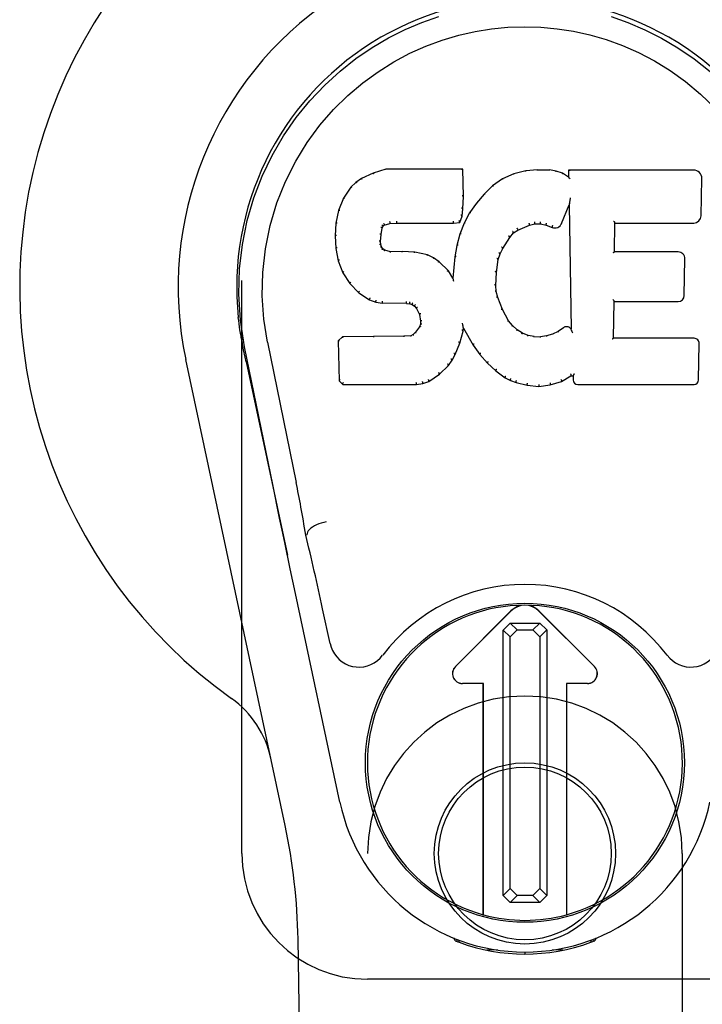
# Model space of a CAD drawing. Header units: inches. Extents: x 0 to 207, y 0 to 134.
# Tile 57 of 78: x 92.18 to 93.54, y 65.52 to 67.47. Entities that reach past the tile are written whole.
import ezdxf

# ---------------------------------------------------------------- set-up
doc = ezdxf.new("R2010")
doc.units = ezdxf.units.IN
doc.header["$LTSCALE"] = 11.383625
doc.header["$MEASUREMENT"] = 0
doc.linetypes.add('HIDDEN', pattern=[0.2, 0.1, -0.1])
doc.layers.add('RIGHTHAND_DOOR_ASSEMBLY', color=7, linetype='CONTINUOUS')

msp = doc.modelspace()

# ---------------------------------------------------------------- linework, layer by layer
at = {"layer": 'RIGHTHAND_DOOR_ASSEMBLY', "color": 8, "linetype": 'HIDDEN'}
for p, q in [((92.6214, 65.8161), (92.6214, 68.0661)), ((92.8714, 63.9586), (92.8714, 65.8161)), ((93.4964, 65.8161), (93.4964, 63.9586)), ((93.6839, 65.5661), (92.8714, 65.5661))]:
    msp.add_line(p, q, dxfattribs=at)
at = {"layer": 'RIGHTHAND_DOOR_ASSEMBLY', "color": 7, "linetype": 'Continuous'}
for p, q in [((92.8821, 67.1674), (92.8589, 67.1568)), ((92.9078, 67.1756), (92.8821, 67.1674)), ((92.8823, 67.1668), (92.8821, 67.1674)), ((93.0607, 67.1756), (92.9078, 67.1756)), ((92.9079, 67.175), (92.9078, 67.1756)), ((93.0601, 67.175), (93.0607, 67.1756)), ((93.0619, 67.1208), (93.0607, 67.1756)), ((93.1618, 67.1664), (93.1394, 67.1564)), ((93.1854, 67.1718), (93.1618, 67.1664)), ((93.162, 67.1658), (93.1618, 67.1664)), ((93.209, 67.1741), (93.1854, 67.1718)), ((93.1855, 67.1711), (93.1854, 67.1718)), ((93.209, 67.1741), (93.233, 67.1737)), ((93.209, 67.1735), (93.209, 67.1741)), ((93.2091, 67.1729), (93.209, 67.1735)), ((93.2459, 67.1717), (93.233, 67.1737)), ((93.233, 67.173), (93.233, 67.1737)), ((93.2457, 67.1711), (93.2459, 67.1717)), ((93.2587, 67.1675), (93.2459, 67.1717)), ((93.2585, 67.1669), (93.2587, 67.1675)), ((93.2708, 67.1595), (93.2587, 67.1675)), ((93.5193, 67.1735), (93.2706, 67.1735)), ((93.2712, 67.1729), (93.2706, 67.1735)), ((93.2706, 67.1735), (93.2708, 67.1595)), ((92.8478, 67.149), (92.8379, 67.1395)), ((92.8589, 67.1568), (92.8478, 67.149)), ((92.8482, 67.1485), (92.8478, 67.149)), ((92.8593, 67.1562), (92.8589, 67.1568)), ((93.1394, 67.1564), (93.1197, 67.1421)), ((93.1397, 67.1559), (93.1394, 67.1564)), ((93.2708, 67.1595), (93.2714, 67.1584)), ((93.5341, 67.0827), (93.5354, 67.1571)), ((92.8379, 67.1395), (92.8232, 67.1177)), ((92.8384, 67.1391), (92.8379, 67.1395)), ((93.1026, 67.1258), (93.0874, 67.108)), ((93.1197, 67.1421), (93.1026, 67.1258)), ((93.1031, 67.1253), (93.1026, 67.1258)), ((93.1201, 67.1416), (93.1197, 67.1421)), ((92.8232, 67.1177), (92.8135, 67.093)), ((92.8237, 67.1174), (92.8232, 67.1177)), ((93.0606, 67.0964), (93.0619, 67.1208)), ((93.0613, 67.1208), (93.0619, 67.1208)), ((93.0874, 67.108), (93.0741, 67.0887)), ((93.0879, 67.1076), (93.0874, 67.108)), ((93.2723, 67.1074), (93.2718, 67.1045)), ((93.2725, 67.1093), (93.2724, 67.1088)), ((93.2726, 67.11), (93.2725, 67.1093)), ((93.2727, 67.1107), (93.2726, 67.11)), ((93.2729, 67.1118), (93.2727, 67.1107)), ((93.2731, 67.1129), (93.2729, 67.1118)), ((93.2733, 67.1141), (93.2731, 67.1129)), ((93.2736, 67.1155), (93.2733, 67.1141)), ((93.2739, 67.1174), (93.2736, 67.1155)), ((93.2741, 67.1186), (93.2739, 67.1174)), ((92.8135, 67.093), (92.8084, 67.068)), ((92.814, 67.0929), (92.8135, 67.093)), ((93.059, 67.0821), (93.0606, 67.0964)), ((93.06, 67.0964), (93.0606, 67.0964)), ((93.0741, 67.0887), (93.063, 67.068)), ((93.0746, 67.0884), (93.0741, 67.0887)), ((93.2569, 67.0677), (93.2718, 67.1045)), ((93.2718, 67.1045), (93.2761, 66.8574)), ((92.8084, 67.068), (92.807, 67.0431)), ((92.809, 67.0679), (92.8084, 67.068)), ((92.9042, 67.0638), (92.9155, 67.0672)), ((92.9154, 67.0678), (92.9155, 67.0672)), ((92.9155, 67.0672), (92.9289, 67.0683)), ((92.9288, 67.0722), (92.9289, 67.0708)), ((92.9289, 67.0688), (92.9289, 67.0683)), ((92.9289, 67.0683), (93.0418, 67.0683)), ((93.0418, 67.0708), (93.0417, 67.0722)), ((93.0418, 67.0683), (93.0545, 67.0694)), ((93.0418, 67.0688), (93.0418, 67.0683)), ((93.0541, 67.0699), (93.0545, 67.0694)), ((93.063, 67.068), (93.0544, 67.0462)), ((93.0545, 67.0694), (93.059, 67.0821)), ((93.0584, 67.0822), (93.059, 67.0821)), ((93.0636, 67.0677), (93.063, 67.068)), ((93.1931, 67.0643), (93.2038, 67.067)), ((93.2038, 67.0675), (93.2038, 67.067)), ((93.2038, 67.067), (93.2147, 67.0668)), ((93.2148, 67.0674), (93.2147, 67.0668)), ((93.2147, 67.0668), (93.2261, 67.0642)), ((93.3617, 67.0109), (93.3627, 67.0682)), ((93.3621, 67.0687), (93.3627, 67.0682)), ((93.3627, 67.0682), (93.5193, 67.0682)), ((92.898, 67.0453), (92.9, 67.0584)), ((92.8994, 67.0585), (92.9, 67.0584)), ((92.9, 67.0584), (92.9016, 67.0617)), ((92.9012, 67.062), (92.9016, 67.0617)), ((92.9016, 67.0617), (92.9042, 67.0638)), ((92.9039, 67.0643), (92.9042, 67.0638)), ((93.1538, 67.0398), (93.1609, 67.0486)), ((93.1605, 67.049), (93.1609, 67.0486)), ((93.1609, 67.0486), (93.1697, 67.0545)), ((93.1694, 67.055), (93.1697, 67.0545)), ((93.1697, 67.0545), (93.1931, 67.0643)), ((93.1929, 67.0648), (93.1931, 67.0643)), ((93.2263, 67.0647), (93.2261, 67.0642)), ((93.2261, 67.0642), (93.2378, 67.0596)), ((93.238, 67.0602), (93.2378, 67.0596)), ((92.8076, 67.043), (92.807, 67.0431)), ((92.807, 67.0431), (92.8082, 67.018)), ((92.8966, 67.0313), (92.8972, 67.0314)), ((92.8972, 67.0314), (92.898, 67.0453)), ((92.8976, 67.0254), (92.8972, 67.0314)), ((92.8974, 67.0454), (92.898, 67.0453)), ((93.0544, 67.0462), (93.0485, 67.0237)), ((93.055, 67.046), (93.0544, 67.0462)), ((93.1398, 67.0177), (93.1538, 67.0398)), ((93.1533, 67.0402), (93.1538, 67.0398)), ((92.8088, 67.0181), (92.8082, 67.018)), ((92.8082, 67.018), (92.8128, 66.9932)), ((92.897, 67.0253), (92.8976, 67.0254)), ((92.899, 67.0208), (92.8976, 67.0254)), ((92.8984, 67.0205), (92.899, 67.0208)), ((92.9017, 67.0171), (92.899, 67.0208)), ((92.9012, 67.0166), (92.9017, 67.0171)), ((92.9054, 67.0144), (92.9017, 67.0171)), ((92.9051, 67.0138), (92.9054, 67.0144)), ((92.9169, 67.0111), (92.9054, 67.0144)), ((92.9168, 67.0105), (92.9169, 67.0111)), ((92.9399, 67.0119), (92.9169, 67.0111)), ((92.9649, 67.0106), (92.9399, 67.0119)), ((92.9399, 67.0112), (92.9399, 67.0119)), ((92.9399, 67.0107), (92.9399, 67.0112)), ((92.9648, 67.0099), (92.9649, 67.0106)), ((92.99, 67.005), (92.9649, 67.0106)), ((93.0485, 67.0237), (93.0446, 67.0009)), ((93.0491, 67.0236), (93.0485, 67.0237)), ((93.1338, 67.0072), (93.1344, 67.007)), ((93.1344, 67.007), (93.1398, 67.0177)), ((93.1393, 67.018), (93.1398, 67.0177)), ((93.3611, 67.0103), (93.3617, 67.0109)), ((93.4884, 67.0109), (93.3617, 67.0109)), ((92.8134, 66.9933), (92.8128, 66.9932)), ((92.8128, 66.9932), (92.8221, 66.9695)), ((92.9898, 67.0044), (92.99, 67.005)), ((93.0025, 66.9994), (92.99, 67.005)), ((93.0022, 66.9988), (93.0025, 66.9994)), ((93.0136, 66.9915), (93.0025, 66.9994)), ((93.0132, 66.991), (93.0136, 66.9915)), ((93.0318, 66.9733), (93.0136, 66.9915)), ((93.0446, 67.0009), (93.0409, 66.9588)), ((93.0452, 67.0008), (93.0446, 67.0009)), ((93.1273, 66.9703), (93.1308, 66.9959)), ((93.1302, 66.996), (93.1308, 66.9959)), ((93.1308, 66.9959), (93.1344, 67.007)), ((93.5004, 66.9243), (93.5017, 66.9974)), ((92.8227, 66.9697), (92.8221, 66.9695)), ((92.8221, 66.9695), (92.8361, 66.9481)), ((93.0313, 66.9729), (93.0318, 66.9733)), ((93.0409, 66.9588), (93.0318, 66.9733)), ((93.1261, 66.9443), (93.1273, 66.9703)), ((93.1267, 66.9704), (93.1273, 66.9703)), ((92.8366, 66.9484), (92.8361, 66.9481)), ((93.0414, 66.9569), (93.0409, 66.9588)), ((92.8361, 66.9481), (92.8539, 66.9298)), ((92.8543, 66.9302), (92.8539, 66.9298)), ((92.8539, 66.9298), (92.8753, 66.9159)), ((93.1255, 66.9443), (93.1261, 66.9443)), ((93.1271, 66.9321), (93.1261, 66.9443)), ((93.1265, 66.932), (93.1271, 66.9321)), ((93.1298, 66.9203), (93.1271, 66.9321)), ((92.8755, 66.9164), (92.8753, 66.9159)), ((92.8753, 66.9159), (92.8879, 66.9113)), ((92.8881, 66.9118), (92.8879, 66.9113)), ((92.8879, 66.9113), (92.9009, 66.9091)), ((92.9009, 66.9096), (92.9009, 66.9091)), ((93.1292, 66.9201), (93.1298, 66.9203)), ((93.1392, 66.8963), (93.1298, 66.9203)), ((93.36, 66.8394), (93.3612, 66.9124)), ((93.3607, 66.913), (93.3612, 66.9124)), ((93.3612, 66.9124), (93.4884, 66.9124)), ((92.9486, 66.9086), (92.9009, 66.9091)), ((92.9487, 66.9092), (92.9486, 66.9086)), ((92.9486, 66.9086), (92.955, 66.908)), ((92.9551, 66.9086), (92.955, 66.908)), ((92.955, 66.908), (92.9601, 66.9063)), ((92.9604, 66.9068), (92.9601, 66.9063)), ((92.9601, 66.9063), (92.9646, 66.903)), ((92.965, 66.9034), (92.9646, 66.903)), ((92.9646, 66.903), (92.9685, 66.8984)), ((92.969, 66.8987), (92.9685, 66.8984)), ((92.9685, 66.8984), (92.9744, 66.8867)), ((93.1386, 66.896), (93.1392, 66.8963)), ((93.1516, 66.8739), (93.1392, 66.8963)), ((92.9749, 66.8868), (92.9744, 66.8867)), ((92.9744, 66.8867), (92.9767, 66.8734)), ((92.9767, 66.8734), (92.9763, 66.8675)), ((92.9773, 66.8734), (92.9767, 66.8734)), ((93.1511, 66.8736), (93.1516, 66.8739)), ((93.1595, 66.8646), (93.1516, 66.8739)), ((92.9662, 66.8513), (92.9616, 66.8469)), ((92.9744, 66.8623), (92.9662, 66.8513)), ((92.9666, 66.8509), (92.9662, 66.8513)), ((92.9763, 66.8675), (92.9744, 66.8623)), ((92.975, 66.862), (92.9744, 66.8623)), ((92.9768, 66.8674), (92.9763, 66.8675)), ((93.0543, 66.8298), (93.0611, 66.8537)), ((93.06, 66.8685), (93.0598, 66.8695)), ((93.0602, 66.8678), (93.06, 66.8685)), ((93.0603, 66.8671), (93.0602, 66.8678)), ((93.0605, 66.8665), (93.0603, 66.8671)), ((93.0606, 66.8658), (93.0605, 66.8665)), ((93.0607, 66.8653), (93.0606, 66.8658)), ((93.0606, 66.8538), (93.0611, 66.8537)), ((93.0608, 66.8645), (93.0607, 66.8653)), ((93.0611, 66.8537), (93.0617, 66.8597)), ((93.0617, 66.8597), (93.0612, 66.8616)), ((93.0617, 66.8597), (93.0808, 66.8257)), ((93.159, 66.8642), (93.1595, 66.8646)), ((93.1688, 66.8562), (93.1595, 66.8646)), ((93.1684, 66.8557), (93.1688, 66.8562)), ((93.179, 66.8493), (93.1688, 66.8562)), ((93.2501, 66.8531), (93.2388, 66.8479)), ((93.2605, 66.8603), (93.2501, 66.8531)), ((93.2504, 66.8525), (93.2501, 66.8531)), ((93.2608, 66.8597), (93.2605, 66.8603)), ((93.2761, 66.8574), (93.2761, 66.8573)), ((93.2767, 66.8552), (93.2761, 66.8573)), ((93.2788, 66.8498), (93.2781, 66.8519)), ((92.6199, 66.8432), (92.6213, 66.8361)), ((92.6724, 66.8318), (92.7294, 66.5528)), ((92.8211, 66.8425), (92.8131, 66.8344)), ((92.8137, 66.8341), (92.8131, 66.8344)), ((92.8131, 66.8344), (92.8145, 66.7551)), ((92.8828, 66.8431), (92.8211, 66.8425)), ((92.8214, 66.8419), (92.8211, 66.8425)), ((92.9435, 66.8434), (92.8828, 66.8431)), ((92.8828, 66.8424), (92.8828, 66.8431)), ((92.8828, 66.8424), (92.8829, 66.8419)), ((92.9572, 66.8444), (92.9435, 66.8434)), ((92.9435, 66.8427), (92.9435, 66.8434)), ((92.9435, 66.8427), (92.9436, 66.8422)), ((92.9616, 66.8469), (92.9572, 66.8444)), ((92.9573, 66.8438), (92.9572, 66.8444)), ((92.962, 66.8464), (92.9616, 66.8469)), ((93.1787, 66.8488), (93.179, 66.8493)), ((93.1902, 66.8449), (93.179, 66.8493)), ((93.19, 66.8442), (93.1902, 66.8449)), ((93.2024, 66.8427), (93.1902, 66.8449)), ((93.2023, 66.842), (93.2024, 66.8427)), ((93.2024, 66.8427), (93.2147, 66.8422)), ((93.2268, 66.844), (93.2147, 66.8422)), ((93.2148, 66.8416), (93.2147, 66.8422)), ((93.2149, 66.841), (93.2148, 66.8416)), ((93.2388, 66.8479), (93.2268, 66.844)), ((93.227, 66.8434), (93.2268, 66.844)), ((93.239, 66.8473), (93.2388, 66.8479)), ((93.3593, 66.8388), (93.36, 66.8394)), ((93.5199, 66.8394), (93.36, 66.8394)), ((92.623, 66.8265), (92.6224, 66.8295)), ((92.6236, 66.8234), (92.623, 66.8265)), ((92.625, 66.8168), (92.6236, 66.8234)), ((92.628, 66.8021), (92.625, 66.8168)), ((92.6834, 66.5456), (92.6269, 66.8226)), ((93.045, 66.807), (93.0543, 66.8298)), ((93.0537, 66.8299), (93.0543, 66.8298)), ((93.0813, 66.826), (93.0808, 66.8257)), ((93.0808, 66.8257), (93.094, 66.8069)), ((93.5291, 66.7567), (93.5303, 66.8288)), ((92.7074, 65.8716), (92.5101, 66.7975)), ((92.63, 66.7926), (92.628, 66.8021)), ((92.63, 66.7925), (92.7119, 66.4083)), ((93.0319, 66.7852), (93.0393, 66.7958)), ((93.0388, 66.7961), (93.0393, 66.7958)), ((93.0393, 66.7958), (93.045, 66.807)), ((93.0445, 66.8072), (93.045, 66.807)), ((93.0945, 66.8073), (93.094, 66.8069)), ((93.094, 66.8069), (93.1093, 66.79)), ((93.014, 66.7679), (93.0319, 66.7852)), ((93.0315, 66.7856), (93.0319, 66.7852)), ((93.1097, 66.7904), (93.1093, 66.79)), ((93.1093, 66.79), (93.1264, 66.7749)), ((93.1267, 66.7753), (93.1264, 66.7749)), ((93.1264, 66.7749), (93.1446, 66.7609)), ((92.8151, 66.7554), (92.8145, 66.7551)), ((92.8145, 66.7551), (92.8221, 66.7477)), ((92.981, 66.7494), (92.9932, 66.7537)), ((92.993, 66.7542), (92.9932, 66.7537)), ((92.9932, 66.7537), (93.014, 66.7679)), ((93.0137, 66.7683), (93.014, 66.7679)), ((93.1449, 66.7614), (93.1446, 66.7609)), ((93.1446, 66.7609), (93.1551, 66.7555)), ((93.1554, 66.7561), (93.1551, 66.7555)), ((93.1551, 66.7555), (93.1662, 66.7518)), ((93.2344, 66.7468), (93.2566, 66.7537)), ((93.2564, 66.7542), (93.2566, 66.7537)), ((93.2566, 66.7537), (93.2752, 66.7648)), ((93.2751, 66.7654), (93.2752, 66.7648)), ((93.2752, 66.7648), (93.2796, 66.7648)), ((93.2801, 66.7654), (93.2796, 66.7648)), ((93.2796, 66.7648), (93.2797, 66.7567)), ((92.8223, 66.7483), (92.8221, 66.7477)), ((92.8221, 66.7477), (92.9683, 66.7477)), ((92.9682, 66.7502), (92.9681, 66.7516)), ((92.9682, 66.7483), (92.9683, 66.7477)), ((92.9683, 66.7477), (92.981, 66.7494)), ((92.9809, 66.7499), (92.981, 66.7494)), ((93.1663, 66.7523), (93.1662, 66.7518)), ((93.1662, 66.7518), (93.1885, 66.7461)), ((93.1886, 66.7467), (93.1885, 66.7461)), ((93.1885, 66.7461), (93.2113, 66.7436)), ((93.2113, 66.7475), (93.2113, 66.7441)), ((93.2113, 66.7436), (93.2344, 66.7468)), ((93.2113, 66.7441), (93.2113, 66.7436)), ((93.2343, 66.7473), (93.2344, 66.7468)), ((93.2889, 66.7477), (93.5199, 66.7477)), ((92.7505, 66.449), (92.7484, 66.4486)), ((92.7279, 66.3326), (92.7176, 66.3812)), ((92.8162, 65.9179), (92.7279, 66.3326)), ((92.7966, 66.2331), (92.7819, 66.3022)), ((93.0457, 66.1873), (93.1561, 66.2977)), ((93.1562, 66.2976), (93.0458, 66.1872)), ((93.322, 66.1872), (93.2116, 66.2976)), ((93.2117, 66.2977), (93.3221, 66.1873)), ((93.1406, 66.2599), (93.1544, 66.2738)), ((93.1544, 66.2738), (93.2133, 66.2738)), ((93.1544, 66.2738), (93.1682, 66.26)), ((93.1995, 66.26), (93.2133, 66.2738)), ((93.2133, 66.2738), (93.2272, 66.26)), ((93.1544, 66.2461), (93.1406, 66.2599)), ((93.1406, 65.7325), (93.1406, 66.2599)), ((93.1682, 66.26), (93.1544, 66.2461)), ((93.1544, 65.7463), (93.1544, 66.2461)), ((93.1682, 66.26), (93.1995, 66.26)), ((93.2134, 66.2462), (93.1995, 66.26)), ((93.2272, 66.26), (93.2134, 66.2462)), ((93.2134, 66.2462), (93.2134, 65.7464)), ((93.2272, 66.26), (93.2272, 65.7326)), ((93.1014, 66.1539), (93.0596, 66.1539)), ((93.1012, 66.1537), (93.0596, 66.1537)), ((93.1012, 66.1537), (93.1014, 66.1539)), ((93.1012, 65.6944), (93.1012, 66.1537)), ((93.1014, 65.6943), (93.1014, 66.1539)), ((93.3082, 66.1539), (93.2664, 66.1539)), ((93.2666, 66.1537), (93.2664, 66.1539)), ((93.2664, 66.1539), (93.2664, 65.6943)), ((93.3082, 66.1537), (93.2666, 66.1537)), ((93.2666, 66.1537), (93.2666, 65.6944)), ((93.1406, 65.7325), (93.1544, 65.7463)), ((93.1544, 65.7463), (93.1683, 65.7325)), ((93.1996, 65.7325), (93.2134, 65.7464)), ((93.2134, 65.7464), (93.2272, 65.7326)), ((93.1545, 65.7187), (93.1406, 65.7325)), ((93.1683, 65.7325), (93.1545, 65.7187)), ((93.2134, 65.7187), (93.1545, 65.7187)), ((93.1996, 65.7325), (93.1683, 65.7325)), ((93.2134, 65.7187), (93.1996, 65.7325)), ((93.2272, 65.7326), (93.2134, 65.7187)), ((92.8054, 61.5067), (92.7331, 65.646)), ((93.0452, 65.6426), (93.0424, 65.6483)), ((93.0487, 65.6458), (93.0486, 65.6412)), ((93.0523, 65.6427), (93.0526, 65.6397)), ((93.3152, 65.6397), (93.3155, 65.6426)), ((93.3191, 65.6458), (93.3192, 65.6412)), ((93.3254, 65.6483), (93.3226, 65.6426)), ((93.1292, 65.6246), (93.1083, 65.6242)), ((93.1839, 65.6203), (93.1839, 65.6163)), ((93.2595, 65.6242), (93.2386, 65.6246))]:
    msp.add_line(p, q, dxfattribs=at)
for points in [[(92.6269, 66.8225), (92.6187, 66.8751), (92.6155, 66.9269), (92.6169, 66.9771), (92.6225, 67.0259), (92.6321, 67.0731), (92.6454, 67.1184), (92.662, 67.1617), (92.6817, 67.2027), (92.7043, 67.2414), (92.7294, 67.2777), (92.7568, 67.3114), (92.786, 67.3423), (92.8166, 67.3702), (92.8482, 67.395), (92.8804, 67.4169), (92.9131, 67.4361), (92.9459, 67.4525), (92.9791, 67.4666), (93.0128, 67.4784)], [(93.355, 67.4784), (93.3886, 67.4666), (93.4222, 67.4524), (93.4554, 67.4357), (93.488, 67.4166), (93.5201, 67.3946), (93.552, 67.3695), (93.5828, 67.3413), (93.6118, 67.3105), (93.6391, 67.2768), (93.6642, 67.2404), (93.6867, 67.2014), (93.7065, 67.1601), (93.723, 67.1167), (93.736, 67.0717), (93.7454, 67.0249), (93.751, 66.9762), (93.7523, 66.926), (93.749, 66.8746), (93.7409, 66.8225)], [(92.6724, 66.8318), (92.6652, 66.8775), (92.662, 66.9236), (92.663, 66.9703), (92.6682, 67.017), (92.6777, 67.0633), (92.6911, 67.1083), (92.7082, 67.151), (92.7284, 67.1912), (92.7514, 67.2285), (92.7766, 67.2627), (92.8035, 67.2937), (92.8319, 67.3217), (92.8615, 67.3468), (92.8921, 67.369), (92.9234, 67.3885), (92.9552, 67.4055), (92.9873, 67.4198), (93.0197, 67.4317), (93.0523, 67.4414), (93.085, 67.4488), (93.1176, 67.454), (93.1502, 67.4571), (93.1828, 67.4582), (93.2153, 67.4573), (93.2478, 67.4543), (93.2802, 67.4492), (93.3127, 67.4421), (93.3452, 67.4327), (93.3775, 67.421), (93.4095, 67.4069), (93.4411, 67.3905), (93.4722, 67.3714), (93.5028, 67.3494), (93.5326, 67.3246), (93.5613, 67.2969)], [(92.8823, 67.1668), (92.8824, 67.1668), (92.8825, 67.1668), (92.8826, 67.1667), (92.8827, 67.1666), (92.8829, 67.1665), (92.883, 67.1663)], [(92.9079, 67.175), (92.908, 67.1749), (92.908, 67.1749), (92.9081, 67.1748), (92.9081, 67.1747), (92.9082, 67.1745), (92.9082, 67.1744)], [(93.0596, 67.175), (93.0594, 67.1749), (93.0592, 67.1749), (93.0589, 67.1748), (93.0587, 67.1747), (93.0585, 67.1745), (93.0582, 67.1744)], [(93.1626, 67.1653), (93.1625, 67.1655), (93.1624, 67.1656), (93.1623, 67.1657), (93.1622, 67.1657), (93.1621, 67.1658), (93.162, 67.1658)], [(93.1859, 67.1706), (93.1858, 67.1708), (93.1857, 67.1709), (93.1857, 67.171), (93.1856, 67.1711), (93.1856, 67.1711), (93.1855, 67.1711)], [(93.2328, 67.1725), (93.2328, 67.1726), (93.2328, 67.1728), (93.2329, 67.1729), (93.2329, 67.173), (93.2329, 67.173), (93.233, 67.173)], [(93.2453, 67.1705), (93.2453, 67.1707), (93.2454, 67.1708), (93.2455, 67.1709), (93.2456, 67.171), (93.2456, 67.1711), (93.2457, 67.1711)], [(93.2576, 67.1665), (93.2578, 67.1666), (93.2579, 67.1667), (93.258, 67.1668), (93.2582, 67.1669), (93.2583, 67.1669), (93.2584, 67.1669)], [(93.2732, 67.1723), (93.2729, 67.1725), (93.2727, 67.1726), (93.2724, 67.1727), (93.2722, 67.1728), (93.272, 67.1729), (93.2718, 67.1729)], [(92.8483, 67.1486), (92.8484, 67.1486), (92.8486, 67.1487), (92.8487, 67.1487), (92.8489, 67.1486), (92.8492, 67.1486), (92.8495, 67.1484)], [(92.8593, 67.1562), (92.8594, 67.1562), (92.8595, 67.1562), (92.8596, 67.1562), (92.8598, 67.1562), (92.86, 67.156), (92.8602, 67.1559)], [(93.1406, 67.1555), (93.1404, 67.1557), (93.1402, 67.1558), (93.1401, 67.1559), (93.1399, 67.1559), (93.1398, 67.1559), (93.1396, 67.1559)], [(93.2735, 67.156), (93.2732, 67.1565), (93.2729, 67.1569), (93.2726, 67.1573), (93.2723, 67.1576), (93.2721, 67.1579), (93.2719, 67.158)], [(92.8384, 67.1392), (92.8386, 67.1393), (92.8388, 67.1393), (92.839, 67.1394), (92.8393, 67.1394), (92.8396, 67.1393), (92.8399, 67.1392)], [(93.1045, 67.1253), (93.1042, 67.1254), (93.1039, 67.1255), (93.1037, 67.1255), (93.1034, 67.1255), (93.1032, 67.1254), (93.103, 67.1253)], [(93.1214, 67.1415), (93.1211, 67.1416), (93.1208, 67.1417), (93.1206, 67.1418), (93.1204, 67.1418), (93.1202, 67.1417), (93.1201, 67.1416)], [(92.8238, 67.1175), (92.8239, 67.1177), (92.8242, 67.1178), (92.8244, 67.1179), (92.8248, 67.1179), (92.8251, 67.1179), (92.8254, 67.1178)], [(93.0613, 67.1208), (93.0613, 67.1212), (93.061, 67.1215), (93.0607, 67.1218), (93.0603, 67.122), (93.0599, 67.1221), (93.0594, 67.1222)], [(93.0895, 67.1078), (93.0892, 67.1079), (93.0889, 67.1079), (93.0886, 67.1079), (93.0883, 67.1079), (93.0881, 67.1078), (93.0879, 67.1076)], [(93.2724, 67.1083), (93.2723, 67.108), (93.2723, 67.1078), (93.2723, 67.1077)], [(93.2724, 67.1088), (93.2724, 67.1086), (93.2724, 67.1084), (93.2724, 67.1083)], [(92.8141, 67.0929), (92.8142, 67.0932), (92.8145, 67.0934), (92.8148, 67.0935), (92.8151, 67.0936), (92.8155, 67.0937), (92.8159, 67.0937)], [(93.06, 67.0964), (93.0599, 67.0968), (93.0597, 67.0971), (93.0594, 67.0975), (93.059, 67.0977), (93.0585, 67.0979), (93.058, 67.0979)], [(93.0763, 67.0887), (93.076, 67.0888), (93.0756, 67.0888), (93.0753, 67.0888), (93.0751, 67.0887), (93.0748, 67.0886), (93.0746, 67.0883)], [(92.809, 67.068), (92.8092, 67.0683), (92.8094, 67.0685), (92.8097, 67.0688), (92.8101, 67.0689), (92.8105, 67.069), (92.811, 67.069)], [(92.903, 67.0675), (92.9033, 67.0671), (92.9036, 67.0667), (92.9038, 67.0662), (92.904, 67.0658), (92.9041, 67.0653), (92.9042, 67.0649), (92.9041, 67.0646), (92.904, 67.0643)], [(92.9151, 67.0711), (92.9152, 67.0707), (92.9153, 67.0702), (92.9154, 67.0697), (92.9155, 67.0691), (92.9156, 67.0687), (92.9156, 67.0682), (92.9155, 67.0679), (92.9154, 67.0678)], [(92.9289, 67.0708), (92.9289, 67.0703), (92.9289, 67.0698), (92.9289, 67.0694), (92.9289, 67.0691), (92.9289, 67.0689), (92.9289, 67.0688)], [(93.0418, 67.0688), (93.0418, 67.0689), (93.0418, 67.0691), (93.0418, 67.0694), (93.0418, 67.0698), (93.0418, 67.0703), (93.0418, 67.0708)], [(93.0542, 67.0702), (93.0542, 67.0705), (93.0541, 67.0708), (93.054, 67.0712), (93.0539, 67.0716), (93.0536, 67.072), (93.0533, 67.0724), (93.053, 67.0728), (93.0526, 67.0731)], [(93.0584, 67.0823), (93.0584, 67.0827), (93.0582, 67.0831), (93.0579, 67.0834), (93.0575, 67.0837), (93.057, 67.0839), (93.0565, 67.084)], [(93.0654, 67.0683), (93.065, 67.0683), (93.0646, 67.0683), (93.0643, 67.0683), (93.064, 67.0682), (93.0637, 67.068), (93.0636, 67.0677)], [(93.1929, 67.0648), (93.193, 67.0649), (93.1931, 67.0652), (93.1931, 67.0655), (93.193, 67.066), (93.1929, 67.0665), (93.1927, 67.067), (93.1925, 67.0676), (93.1923, 67.068)], [(93.2038, 67.0675), (93.2038, 67.0676), (93.2038, 67.0679), (93.2039, 67.0682), (93.2038, 67.0687), (93.2038, 67.0692), (93.2037, 67.0698), (93.2036, 67.0704), (93.2035, 67.0709)], [(93.2148, 67.0674), (93.2147, 67.0675), (93.2147, 67.0677), (93.2147, 67.0681), (93.2147, 67.0685), (93.2148, 67.0691), (93.2148, 67.0696), (93.2149, 67.0702), (93.215, 67.0707)], [(93.2263, 67.0647), (93.2262, 67.0648), (93.2261, 67.0651), (93.2261, 67.0654), (93.2261, 67.0659), (93.2263, 67.0664), (93.2264, 67.067), (93.2266, 67.0675), (93.2269, 67.068)], [(93.3602, 67.0721), (93.3604, 67.0719), (93.3607, 67.0717), (93.3609, 67.0715), (93.3611, 67.0712), (93.3613, 67.071), (93.3615, 67.0707)], [(93.3615, 67.0707), (93.3617, 67.0705), (93.3618, 67.0702), (93.362, 67.07), (93.362, 67.0697), (93.3621, 67.0695), (93.3621, 67.0693)], [(92.8955, 67.0469), (92.896, 67.0469), (92.8964, 67.0467), (92.8968, 67.0464), (92.8972, 67.0461), (92.8974, 67.0457), (92.8974, 67.0453)], [(92.8975, 67.0605), (92.898, 67.0604), (92.8985, 67.0601), (92.8989, 67.0598), (92.8992, 67.0595), (92.8994, 67.0591), (92.8994, 67.0587)], [(92.8996, 67.0646), (92.9001, 67.0643), (92.9006, 67.064), (92.9009, 67.0635), (92.9012, 67.0631), (92.9013, 67.0626), (92.9012, 67.0622)], [(93.0569, 67.0467), (93.0565, 67.0467), (93.0561, 67.0467), (93.0557, 67.0466), (93.0554, 67.0465), (93.0552, 67.0462), (93.055, 67.0459)], [(93.1606, 67.049), (93.1607, 67.0493), (93.1607, 67.0496), (93.1607, 67.05), (93.1605, 67.0504), (93.1603, 67.0508), (93.1599, 67.0512), (93.1596, 67.0515), (93.1592, 67.0518)], [(93.1694, 67.055), (93.1696, 67.0552), (93.1696, 67.0555), (93.1696, 67.0559), (93.1695, 67.0564), (93.1693, 67.0569), (93.1691, 67.0573), (93.1688, 67.0578), (93.1685, 67.0581)], [(93.2387, 67.0634), (93.2385, 67.063), (93.2382, 67.0625), (93.238, 67.062), (93.2378, 67.0615), (93.2378, 67.061), (93.2378, 67.0606), (93.2378, 67.0603), (93.238, 67.0602)], [(92.8076, 67.0431), (92.8077, 67.0434), (92.8079, 67.0438), (92.8082, 67.044), (92.8086, 67.0442), (92.8091, 67.0444), (92.8096, 67.0444)], [(92.8946, 67.0327), (92.8951, 67.0327), (92.8955, 67.0325), (92.8959, 67.0323), (92.8962, 67.0321), (92.8965, 67.0317), (92.8966, 67.0313)], [(93.1533, 67.0402), (93.1534, 67.0405), (93.1534, 67.0408), (93.1533, 67.0412), (93.1531, 67.0416), (93.1529, 67.0419), (93.1525, 67.0422), (93.1521, 67.0425), (93.1517, 67.0427)], [(92.8088, 67.0182), (92.8089, 67.0185), (92.8091, 67.0189), (92.8094, 67.0192), (92.8098, 67.0194), (92.8103, 67.0196), (92.8108, 67.0197)], [(92.895, 67.0263), (92.8955, 67.0263), (92.8959, 67.0262), (92.8962, 67.0261), (92.8966, 67.0259), (92.8968, 67.0257), (92.8969, 67.0254)], [(92.8967, 67.021), (92.897, 67.021), (92.8973, 67.021), (92.8977, 67.021), (92.8979, 67.0209), (92.8982, 67.0208), (92.8983, 67.0206)], [(92.8998, 67.0166), (92.9001, 67.0167), (92.9003, 67.0168), (92.9006, 67.0168), (92.9008, 67.0168), (92.901, 67.0168), (92.9012, 67.0167)], [(92.9042, 67.0134), (92.9044, 67.0135), (92.9045, 67.0136), (92.9047, 67.0137), (92.9048, 67.0138), (92.9049, 67.0138), (92.905, 67.0138)], [(92.9165, 67.0099), (92.9166, 67.01), (92.9166, 67.0102), (92.9167, 67.0103), (92.9167, 67.0104), (92.9167, 67.0104), (92.9168, 67.0105)], [(92.9646, 67.0094), (92.9646, 67.0095), (92.9647, 67.0097), (92.9647, 67.0098), (92.9648, 67.0099), (92.9648, 67.0099), (92.9648, 67.0099)], [(93.051, 67.0245), (93.0505, 67.0245), (93.0501, 67.0244), (93.0498, 67.0243), (93.0494, 67.0241), (93.0492, 67.0238), (93.0491, 67.0235)], [(93.1338, 67.0073), (93.1339, 67.0077), (93.1337, 67.0081), (93.1334, 67.0085), (93.133, 67.0089), (93.1325, 67.0092), (93.132, 67.0094)], [(93.1394, 67.018), (93.1394, 67.0184), (93.1393, 67.0189), (93.1391, 67.0194), (93.1387, 67.0198), (93.1382, 67.0201), (93.1376, 67.0204)], [(93.3591, 67.0097), (93.3593, 67.0099), (93.3596, 67.01), (93.3598, 67.0101), (93.3601, 67.0102), (93.3603, 67.0103), (93.3605, 67.0103)], [(92.8134, 66.9934), (92.8134, 66.9938), (92.8136, 66.9942), (92.8139, 66.9945), (92.8143, 66.9948), (92.8148, 66.9951), (92.8153, 66.9952)], [(92.9892, 67.0039), (92.9893, 67.0041), (92.9895, 67.0043), (92.9896, 67.0043), (92.9896, 67.0044), (92.9897, 67.0044), (92.9898, 67.0044)], [(93.0013, 66.9985), (93.0015, 66.9987), (93.0017, 66.9988), (93.0018, 66.9988), (93.002, 66.9988), (93.0021, 66.9988), (93.0022, 66.9988)], [(93.0119, 66.9909), (93.0122, 66.991), (93.0124, 66.9911), (93.0126, 66.9911), (93.0128, 66.9911), (93.013, 66.9911), (93.0131, 66.991)], [(93.0471, 67.002), (93.0467, 67.0019), (93.0462, 67.0019), (93.0458, 67.0017), (93.0455, 67.0015), (93.0453, 67.0012), (93.0452, 67.0008)], [(93.1303, 66.9961), (93.1302, 66.9965), (93.13, 66.9969), (93.1297, 66.9972), (93.1293, 66.9975), (93.1288, 66.9977), (93.1283, 66.9978)], [(92.8226, 66.9698), (92.8226, 66.9702), (92.8227, 66.9706), (92.823, 66.9711), (92.8234, 66.9714), (92.8239, 66.9718), (92.8244, 66.972)], [(93.0298, 66.973), (93.03, 66.9731), (93.0303, 66.9732), (93.0306, 66.9732), (93.0308, 66.9731), (93.031, 66.973), (93.0312, 66.9729)], [(93.1267, 66.9704), (93.1266, 66.9708), (93.1264, 66.9711), (93.1261, 66.9714), (93.1257, 66.9717), (93.1252, 66.9718), (93.1247, 66.9719)], [(92.8366, 66.9485), (92.8365, 66.9488), (92.8364, 66.9491), (92.8365, 66.9495), (92.8367, 66.9498), (92.837, 66.9502), (92.8373, 66.9505), (92.8377, 66.9508), (92.8382, 66.9511)], [(93.0428, 66.9523), (93.0423, 66.9542), (93.0421, 66.955), (93.0419, 66.9558), (93.0417, 66.9563), (93.0415, 66.9567)], [(92.8542, 66.9303), (92.8541, 66.9305), (92.854, 66.9308), (92.8541, 66.9312), (92.8542, 66.9316), (92.8545, 66.9321), (92.8548, 66.9325), (92.8551, 66.9328), (92.8555, 66.9331)], [(93.1255, 66.9443), (93.1254, 66.9447), (93.1252, 66.945), (93.1249, 66.9452), (93.1245, 66.9454), (93.124, 66.9455), (93.1236, 66.9456)], [(93.1265, 66.9321), (93.1264, 66.9324), (93.1261, 66.9326), (93.1258, 66.9328), (93.1255, 66.933), (93.125, 66.9331), (93.1246, 66.9331)], [(92.8755, 66.9164), (92.8754, 66.9166), (92.8753, 66.9169), (92.8753, 66.9173), (92.8754, 66.9178), (92.8756, 66.9182), (92.8758, 66.9187), (92.8761, 66.9192), (92.8764, 66.9196)], [(92.888, 66.9118), (92.8879, 66.9119), (92.8879, 66.9122), (92.8879, 66.9126), (92.8879, 66.913), (92.888, 66.9135), (92.8882, 66.9141), (92.8884, 66.9146), (92.8886, 66.9151)], [(92.9009, 66.9096), (92.9009, 66.9097), (92.9008, 66.91), (92.9008, 66.9103), (92.9009, 66.9108), (92.9009, 66.9113), (92.9009, 66.9119), (92.901, 66.9125), (92.9011, 66.913)], [(92.9487, 66.9092), (92.9486, 66.9093), (92.9486, 66.9095), (92.9486, 66.9098), (92.9486, 66.9103), (92.9487, 66.9109), (92.9487, 66.9114), (92.9487, 66.912), (92.9488, 66.9125)], [(92.9552, 66.9086), (92.9551, 66.9087), (92.955, 66.9089), (92.955, 66.9093), (92.955, 66.9098), (92.9551, 66.9103), (92.9552, 66.9108), (92.9554, 66.9114), (92.9556, 66.9119)], [(92.9603, 66.9069), (92.9602, 66.9071), (92.9601, 66.9074), (92.9602, 66.9077), (92.9603, 66.9082), (92.9604, 66.9087), (92.9607, 66.9091), (92.961, 66.9096), (92.9613, 66.91)], [(93.1291, 66.9202), (93.129, 66.9204), (93.1288, 66.9206), (93.1284, 66.9208), (93.1281, 66.9209), (93.1277, 66.9209), (93.1273, 66.9209)], [(93.3587, 66.9163), (93.359, 66.9161), (93.3592, 66.9159), (93.3595, 66.9157), (93.3597, 66.9154), (93.3599, 66.9152), (93.3601, 66.9149)], [(93.3601, 66.9149), (93.3602, 66.9147), (93.3604, 66.9144), (93.3605, 66.9142), (93.3606, 66.914), (93.3606, 66.9138), (93.3607, 66.9136)], [(92.965, 66.9034), (92.9648, 66.9037), (92.9648, 66.9041), (92.9648, 66.9044), (92.965, 66.9048), (92.9652, 66.9052), (92.9655, 66.9056), (92.9659, 66.906), (92.9663, 66.9062)], [(92.9689, 66.8988), (92.9689, 66.8992), (92.9689, 66.8997), (92.9692, 66.9001), (92.9696, 66.9005), (92.9701, 66.9009), (92.9706, 66.9012)], [(93.1386, 66.8961), (93.1384, 66.8963), (93.1382, 66.8964), (93.1379, 66.8965), (93.1376, 66.8966), (93.1372, 66.8966), (93.1368, 66.8965)], [(92.6198, 66.8433), (92.6187, 66.8496), (92.6177, 66.8559), (92.6168, 66.8622), (92.6159, 66.8684), (92.6151, 66.8746), (92.6144, 66.8807)], [(92.9749, 66.887), (92.9749, 66.8874), (92.9751, 66.8877), (92.9754, 66.8881), (92.9758, 66.8884), (92.9763, 66.8887), (92.9768, 66.8888)], [(92.9773, 66.8735), (92.9774, 66.8739), (92.9777, 66.8742), (92.978, 66.8744), (92.9784, 66.8746), (92.9788, 66.8748), (92.9793, 66.8748)], [(93.1495, 66.8738), (93.1498, 66.8739), (93.1501, 66.8739), (93.1504, 66.8739), (93.1506, 66.8739), (93.1508, 66.8738), (93.151, 66.8736)], [(92.9666, 66.8508), (92.9668, 66.851), (92.967, 66.8511), (92.9673, 66.8511), (92.9675, 66.8511), (92.9678, 66.8511), (92.9681, 66.851)], [(92.975, 66.8621), (92.9752, 66.8623), (92.9754, 66.8624), (92.9757, 66.8625), (92.976, 66.8625), (92.9763, 66.8625), (92.9767, 66.8624)], [(92.9769, 66.8675), (92.977, 66.8678), (92.9773, 66.868), (92.9776, 66.8682), (92.9779, 66.8683), (92.9783, 66.8683), (92.9788, 66.8683)], [(93.0606, 66.8539), (93.0605, 66.8543), (93.0603, 66.8547), (93.06, 66.855), (93.0596, 66.8553), (93.0591, 66.8554), (93.0586, 66.8555)], [(93.0611, 66.8634), (93.061, 66.8637), (93.061, 66.8639), (93.0608, 66.8645)], [(93.0612, 66.8618), (93.0612, 66.8619), (93.0612, 66.8621), (93.0612, 66.8623), (93.0612, 66.8624), (93.0612, 66.8627), (93.0611, 66.8629), (93.0611, 66.8631), (93.0611, 66.8634)], [(93.1576, 66.8641), (93.1579, 66.8643), (93.1582, 66.8643), (93.1584, 66.8644), (93.1586, 66.8643), (93.1589, 66.8643), (93.1591, 66.8641)], [(93.1672, 66.8555), (93.1675, 66.8557), (93.1678, 66.8558), (93.168, 66.8558), (93.1681, 66.8558), (93.1683, 66.8558), (93.1685, 66.8557)], [(93.2513, 66.8522), (93.2511, 66.8524), (93.2509, 66.8525), (93.2508, 66.8526), (93.2506, 66.8526), (93.2505, 66.8526), (93.2504, 66.8526)], [(93.276, 66.8574), (93.2754, 66.8583), (93.2747, 66.8591), (93.274, 66.8598), (93.2732, 66.8604), (93.2725, 66.8609), (93.2717, 66.8613), (93.2709, 66.8616), (93.2701, 66.8619), (93.2693, 66.8621), (93.2685, 66.8623), (93.2677, 66.8624), (93.2669, 66.8624)], [(93.2781, 66.8519), (93.2778, 66.8529), (93.2774, 66.8538), (93.2772, 66.8544), (93.2769, 66.8549)], [(92.6224, 66.8295), (92.6201, 66.8419), (92.6198, 66.8433)], [(92.814, 66.8344), (92.8142, 66.8345), (92.8145, 66.8347), (92.8147, 66.8347), (92.8151, 66.8348), (92.8154, 66.8348), (92.8157, 66.8347)], [(92.8215, 66.8419), (92.8216, 66.8418), (92.8217, 66.8418), (92.8218, 66.8417), (92.8219, 66.8416), (92.822, 66.8414), (92.8222, 66.8413)], [(92.9573, 66.8438), (92.9574, 66.8438), (92.9575, 66.8438), (92.9576, 66.8437), (92.9577, 66.8436), (92.9578, 66.8434), (92.9579, 66.8433)], [(92.9621, 66.8464), (92.9622, 66.8464), (92.9624, 66.8465), (92.9626, 66.8464), (92.9628, 66.8464), (92.963, 66.8463), (92.9632, 66.8461)], [(93.0537, 66.8299), (93.0537, 66.8304), (93.0536, 66.8308), (93.0533, 66.8312), (93.0529, 66.8315), (93.0524, 66.8318), (93.0518, 66.8319)], [(93.1778, 66.8484), (93.178, 66.8486), (93.1782, 66.8487), (93.1783, 66.8488), (93.1785, 66.8488), (93.1786, 66.8488), (93.1788, 66.8487)], [(93.1894, 66.8437), (93.1896, 66.8439), (93.1897, 66.8441), (93.1898, 66.8441), (93.1898, 66.8442), (93.1899, 66.8442), (93.19, 66.8442)], [(93.2021, 66.8415), (93.2021, 66.8416), (93.2021, 66.8418), (93.2022, 66.8419), (93.2022, 66.842), (93.2023, 66.842), (93.2023, 66.842)], [(93.2274, 66.8429), (93.2273, 66.843), (93.2273, 66.8432), (93.2272, 66.8433), (93.2271, 66.8434), (93.227, 66.8434), (93.227, 66.8434)], [(93.2397, 66.8469), (93.2396, 66.847), (93.2394, 66.8471), (93.2393, 66.8472), (93.2392, 66.8473), (93.2391, 66.8473), (93.239, 66.8473)], [(93.3573, 66.8382), (93.3576, 66.8383), (93.3579, 66.8385), (93.3581, 66.8386), (93.3583, 66.8387), (93.3585, 66.8387), (93.3587, 66.8387)], [(93.0813, 66.826), (93.0812, 66.8264), (93.0812, 66.8269), (93.0815, 66.8273), (93.0819, 66.8278), (93.0824, 66.8281), (93.083, 66.8284)], [(93.0387, 66.796), (93.0389, 66.7965), (93.0388, 66.797), (93.0385, 66.7974), (93.0381, 66.7979), (93.0376, 66.7982), (93.0371, 66.7984)], [(93.0445, 66.8072), (93.0446, 66.8076), (93.0445, 66.8081), (93.0442, 66.8085), (93.0438, 66.8089), (93.0433, 66.8092), (93.0427, 66.8094)], [(93.0944, 66.8073), (93.0943, 66.8076), (93.0943, 66.8079), (93.0944, 66.8083), (93.0946, 66.8087), (93.0949, 66.809), (93.0952, 66.8094), (93.0956, 66.8097), (93.096, 66.8099)], [(93.1097, 66.7904), (93.1095, 66.7907), (93.1095, 66.791), (93.1095, 66.7914), (93.1097, 66.7918), (93.1099, 66.7921), (93.1102, 66.7925), (93.1106, 66.7929), (93.1111, 66.7932)], [(93.0314, 66.7855), (93.0316, 66.7858), (93.0316, 66.7862), (93.0315, 66.7866), (93.0314, 66.787), (93.0311, 66.7873), (93.0308, 66.7877), (93.0304, 66.788), (93.0299, 66.7882)], [(93.1267, 66.7753), (93.1265, 66.7755), (93.1265, 66.7759), (93.1265, 66.7763), (93.1267, 66.7767), (93.1269, 66.7771), (93.1272, 66.7775), (93.1276, 66.7779), (93.128, 66.7782)], [(92.8151, 66.7557), (92.8152, 66.7561), (92.8154, 66.7565), (92.8157, 66.7568), (92.8161, 66.7571), (92.8165, 66.7574), (92.8171, 66.7576)], [(92.9809, 66.7499), (92.981, 66.75), (92.981, 66.7503), (92.981, 66.7507), (92.981, 66.7511), (92.9809, 66.7517), (92.9808, 66.7522), (92.9806, 66.7528), (92.9804, 66.7533)], [(92.9929, 66.7542), (92.9931, 66.7544), (92.9932, 66.7547), (92.9932, 66.7551), (92.9931, 66.7556), (92.9929, 66.756), (92.9927, 66.7565), (92.9924, 66.757), (92.9921, 66.7574)], [(93.0136, 66.7683), (93.0138, 66.7686), (93.0139, 66.7689), (93.0139, 66.7693), (93.0137, 66.7697), (93.0135, 66.7702), (93.0132, 66.7706), (93.0128, 66.771), (93.0124, 66.7713)], [(93.1449, 66.7614), (93.1448, 66.7616), (93.1447, 66.7619), (93.1447, 66.7623), (93.1448, 66.7628), (93.145, 66.7632), (93.1453, 66.7637), (93.1456, 66.7641), (93.146, 66.7644)], [(93.1553, 66.7561), (93.1552, 66.7562), (93.1551, 66.7565), (93.1551, 66.7569), (93.1552, 66.7574), (93.1554, 66.7579), (93.1556, 66.7584), (93.1558, 66.7588), (93.1561, 66.7593)], [(93.1663, 66.7523), (93.1662, 66.7524), (93.1661, 66.7527), (93.1661, 66.7531), (93.1662, 66.7536), (93.1663, 66.7541), (93.1665, 66.7547), (93.1667, 66.7552), (93.1669, 66.7556)], [(93.2555, 66.7574), (93.2558, 66.757), (93.2561, 66.7566), (93.2563, 66.7561), (93.2565, 66.7556), (93.2566, 66.7551), (93.2566, 66.7547), (93.2565, 66.7544), (93.2564, 66.7542)], [(93.2745, 66.7687), (93.2746, 66.7685), (93.2747, 66.7683), (93.2748, 66.7681), (93.2749, 66.7679), (93.2749, 66.7676), (93.275, 66.7673)], [(93.275, 66.7673), (93.2751, 66.7669), (93.2752, 66.7665), (93.2752, 66.7661), (93.2752, 66.7658), (93.2752, 66.7655), (93.2751, 66.7654)], [(93.2807, 66.7673), (93.2806, 66.7671), (93.2804, 66.7668), (93.2803, 66.7666), (93.2802, 66.7664), (93.2802, 66.7662), (93.2802, 66.766)], [(93.2821, 66.7687), (93.2819, 66.7685), (93.2816, 66.7683), (93.2814, 66.7681), (93.2811, 66.7678), (93.2809, 66.7676), (93.2807, 66.7673)], [(92.8223, 66.7483), (92.8222, 66.7485), (92.8221, 66.7487), (92.8221, 66.7491), (92.8222, 66.7494), (92.8223, 66.7498), (92.8224, 66.7502)], [(92.8224, 66.7502), (92.8225, 66.7505), (92.8226, 66.7507), (92.8228, 66.751), (92.8229, 66.7512), (92.823, 66.7514), (92.8232, 66.7516)], [(92.9682, 66.7483), (92.9683, 66.7484), (92.9683, 66.7486), (92.9683, 66.7489), (92.9683, 66.7493), (92.9683, 66.7497), (92.9682, 66.7502)], [(93.1886, 66.7467), (93.1885, 66.7468), (93.1884, 66.747), (93.1884, 66.7474), (93.1885, 66.7479), (93.1885, 66.7484), (93.1886, 66.749), (93.1888, 66.7495), (93.1889, 66.75)], [(93.2339, 66.7506), (93.234, 66.7502), (93.2342, 66.7498), (93.2343, 66.7492), (93.2344, 66.7487), (93.2344, 66.7482), (93.2344, 66.7478), (93.2344, 66.7475), (93.2343, 66.7473)], [(92.7176, 66.3812), (92.7066, 66.4335), (92.7014, 66.4585), (92.6964, 66.4824), (92.6918, 66.505), (92.6874, 66.526), (92.6834, 66.5456)], [(92.7893, 66.4746), (92.7842, 66.4736), (92.7792, 66.4723), (92.7744, 66.4707), (92.7699, 66.4688), (92.7657, 66.4668), (92.7619, 66.4645), (92.7585, 66.4621), (92.7557, 66.4596), (92.7535, 66.457), (92.7518, 66.4544), (92.7509, 66.4518), (92.7505, 66.4493)], [(92.7505, 66.4493), (92.7505, 66.4492), (92.7505, 66.4491), (92.7505, 66.4491), (92.7505, 66.449), (92.7505, 66.449), (92.7505, 66.449)], [(92.7966, 66.2331), (92.7987, 66.2258), (92.8016, 66.2189), (92.8054, 66.2124), (92.8099, 66.2064), (92.8151, 66.2011), (92.821, 66.1965), (92.8274, 66.1927), (92.8342, 66.1897), (92.8414, 66.1876), (92.8488, 66.1865), (92.8562, 66.1863), (92.8636, 66.187), (92.8709, 66.1887), (92.8779, 66.1913), (92.8845, 66.1948), (92.8907, 66.1991), (92.8962, 66.2041), (92.9012, 66.2099)], [(93.4666, 66.2099), (93.4716, 66.2041), (93.4771, 66.1991), (93.4833, 66.1948), (93.4899, 66.1913), (93.4969, 66.1887), (93.5042, 66.187), (93.5116, 66.1863), (93.5191, 66.1865), (93.5264, 66.1876), (93.5336, 66.1897), (93.5404, 66.1927), (93.5468, 66.1965), (93.5527, 66.2011), (93.5579, 66.2065), (93.5625, 66.2124), (93.5662, 66.2189), (93.5691, 66.2258), (93.5712, 66.2331)], [(93.0452, 65.6426), (93.0454, 65.6425), (93.0474, 65.6417)], [(93.0474, 65.6417), (93.049, 65.6411), (93.0509, 65.6404), (93.053, 65.6396)], [(93.3148, 65.6396), (93.3169, 65.6404), (93.3188, 65.6411), (93.3204, 65.6417), (93.3216, 65.6422), (93.3224, 65.6425), (93.3226, 65.6426)]]:
    msp.add_lwpolyline(points, dxfattribs=at)
msp.add_circle((93.1839, 65.9962), 0.3169, dxfattribs=at)
at = {"layer": 'RIGHTHAND_DOOR_ASSEMBLY', "color": 8, "linetype": 'HIDDEN'}
for radius in [0.18, 0.1715]:
    msp.add_circle((93.1839, 65.8161), radius, dxfattribs=at)
at = {"layer": 'RIGHTHAND_DOOR_ASSEMBLY', "color": 7, "linetype": 'Continuous'}
for centre, radius, start, end in [((93.1839, 66.9411), 1.0039, 305.5066, 234.4934), ((93.1839, 66.9411), 0.689, 347.9703, 192.0297), ((93.1839, 66.9411), 0.5727, 353.9465, 186.0535), ((93.1839, 65.9962), 0.3543, 37.0812, 142.9188), ((93.1839, 65.9962), 0.313, 285.3165, 254.6835), ((93.1839, 66.2699), 0.0394, 45, 135), ((93.1839, 66.2699), 0.0392, 45, 135), ((93.0596, 66.1734), 0.0197, 135, 270), ((93.0596, 66.1734), 0.0195, 135, 270), ((93.3082, 66.1734), 0.0197, 270, 45), ((93.3082, 66.1734), 0.0195, 270, 45), ((92.4865, 65.9636), 0.1969, 12.0297, 54.4934), ((93.1839, 65.9962), 0.3759, 192.0247, 347.9753), ((91.5522, 65.6254), 1.1811, 1, 12.0297), ((93.1839, 65.9962), 0.313, 254.7096, 285.2904), ((93.1839, 65.9966), 0.3803, 249.8689, 290.1311)]:
    msp.add_arc(centre, radius, start, end, dxfattribs=at)
at = {"layer": 'RIGHTHAND_DOOR_ASSEMBLY', "color": 8, "linetype": 'HIDDEN'}
for centre, radius, start, end in [((93.1839, 65.8161), 0.3125, 0, 180), ((92.8714, 65.8161), 0.25, 180, 270)]:
    msp.add_arc(centre, radius, start, end, dxfattribs=at)
at = {"layer": 'RIGHTHAND_DOOR_ASSEMBLY', "color": 7, "linetype": 'Continuous'}
for centre, major_axis, ratio, start_param, end_param in [((93.0582, 67.175), (0.00197, 0), 0.025114, -0.786719, -0.024118), ((93.2731, 67.1729), (0.00197, 0), 0.025118, -3.116464, -2.325954), ((93.5193, 67.1574), (0, 0.0161), 0.999848, -1.588252, 0), ((93.2734, 67.157), (0.00199, -0.00132), 0.020652, -3.102743, -2.463868), ((92.8452, 67.1457), (0.0068, 0.00655), 0.004742, -3.141162, -3.013964), ((92.8288, 67.1249), (0.00508, 0.00754), 0.00518, -3.14111, -2.996917), ((93.2722, 67.1125), (-0.00007, 0.00508), 0.009159, -3.095969, -2.840226), ((92.8182, 67.1034), (0.0041, 0.0105), 0.004273, -3.141291, -3.020229), ((93.0548, 67.0719), (0.00068, 0.00203), 0.016088, -3.702354, -3.152114), ((93.0593, 67.0908), (0.00094, 0.00857), 0.005495, -3.302393, -3.142137), ((93.2434, 67.0732), (0, 0.0146), 0.999848, 2.749726, 4.329652), ((93.3621, 67.0707), (0, 0.00197), 0.017455, -3.939332, -3.159046), ((93.5193, 67.083), (0, 0.0148), 0.999848, -3.141593, -1.588252), ((92.9004, 67.0649), (0.00095, 0.00638), 0.007192, -3.355813, -3.142604), ((92.9033, 67.0663), (0.00209, 0.00429), 0.008578, -3.403109, -3.143347), ((92.9078, 67.0675), (0.00383, 0.00321), 0.007171, 2.96981, 3.140158), ((93.1648, 67.0543), (0.00432, 0.00532), 0.00577, -3.304466, -3.142382), ((92.8944, 67.0337), (-0.00257, 0.00839), 0.005552, -3.300311, -3.142126), ((92.8949, 67.0254), (-0.00357, 0.00494), 0.007846, -3.360933, -3.142764), ((92.896, 67.0205), (0.00526, -0.0039), 0.006775, -0.176276, -0.000946), ((92.8996, 67.0154), (0.00548, -0.00159), 0.007025, -0.140966, -0.001177), ((93.3591, 67.0103), (0.00197, 0), 0.025118, -0.815639, -0.025129), ((93.4884, 66.9976), (0, 0.0133), 0.999848, -1.588252, 0), ((92.8115, 67.0034), (-0.0019, 0.0101), 0.004568, -3.141227, -3.008321), ((92.8192, 66.9786), (-0.00347, 0.00889), 0.004705, -3.141171, -3.003628), ((93.0249, 66.9793), (-0.00642, 0.00646), 0.004954, -3.275719, -3.142061), ((93.0431, 66.9542), (-0.00174, 0.00274), 0.015087, 0.04445, 0.369523), ((93.3607, 66.9149), (0, 0.00197), 0.017455, -3.939332, -3.159046), ((93.4884, 66.9245), (0, 0.0121), 0.999848, -3.141593, -1.588252), ((92.9554, 66.9106), (0.00499, -0.00375), 0.005785, 0.000903, 0.134339), ((92.9654, 66.906), (-0.00361, 0.00727), 0.005338, -3.141007, -2.984653), ((92.9737, 66.8936), (-0.0012, 0.00679), 0.006717, -3.140718, -2.94213), ((92.978, 66.881), (0.00064, 0.00765), 0.00631, -3.140878, -2.958148), ((93.1445, 66.8814), (-0.00658, 0.0078), 0.004485, -3.264946, -3.141961), ((92.9789, 66.8673), (0.00397, 0.00532), 0.007145, -3.140627, -2.942612), ((92.9794, 66.8747), (0.00258, 0.00729), 0.006297, -3.140888, -2.96164), ((93.0614, 66.864), (0.0009, 0.0101), 0.004701, -3.278265, -3.141973), ((93.0615, 66.8651), (0.00028, 0.00351), 0.012838, -3.478921, -3.183776), ((93.2669, 66.8516), (0, 0.0108), 0.999848, 0, 0.641022), ((93.2787, 66.8522), (-0.00202, 0.00309), 0.013288, 0.045758, 0.45434), ((92.8157, 66.8361), (0.00193, 0.00197), 0.017814, -3.134444, -2.607219), ((92.8242, 66.8419), (0.00281, 0.00005), 0.01516, -3.135583, -2.872341), ((92.9684, 66.8498), (0.00634, 0.00347), 0.005821, -3.140857, -3.001014), ((93.3574, 66.8388), (0.00197, 0), 0.025118, -0.815639, -0.025129), ((93.5199, 66.829), (0, 0.0104), 0.999848, -1.588252, 0), ((92.8151, 66.7581), (-0.00002, 0.00277), 0.015238, -3.135438, -2.613777), ((93.2783, 66.7673), (0.00322, 0.00197), 0.009111, 3.002961, 3.139027), ((93.2889, 66.7568), (0, 0.00913), 0.999848, -4.694933, -3.141593), ((93.2801, 66.7673), (0, 0.00197), 0.017455, -3.124139, -2.343853), ((93.5199, 66.7568), (0, 0.00913), 0.999848, -3.141593, -1.588252), ((92.8204, 66.7502), (0.00197, -0.00197), 0.012341, 0.005109, 0.263735), ((92.7453, 66.3022), (-0.0476, 0.3543), 0.069304, -1.154204, -0.794713), ((92.7566, 66.3022), (-0.0758, 0.3543), 0.068378, -1.585432, -1.159525)]:
    msp.add_ellipse(centre, major_axis=major_axis, ratio=ratio, start_param=start_param, end_param=end_param, dxfattribs=at)

doc.saveas('drawing.dxf')
